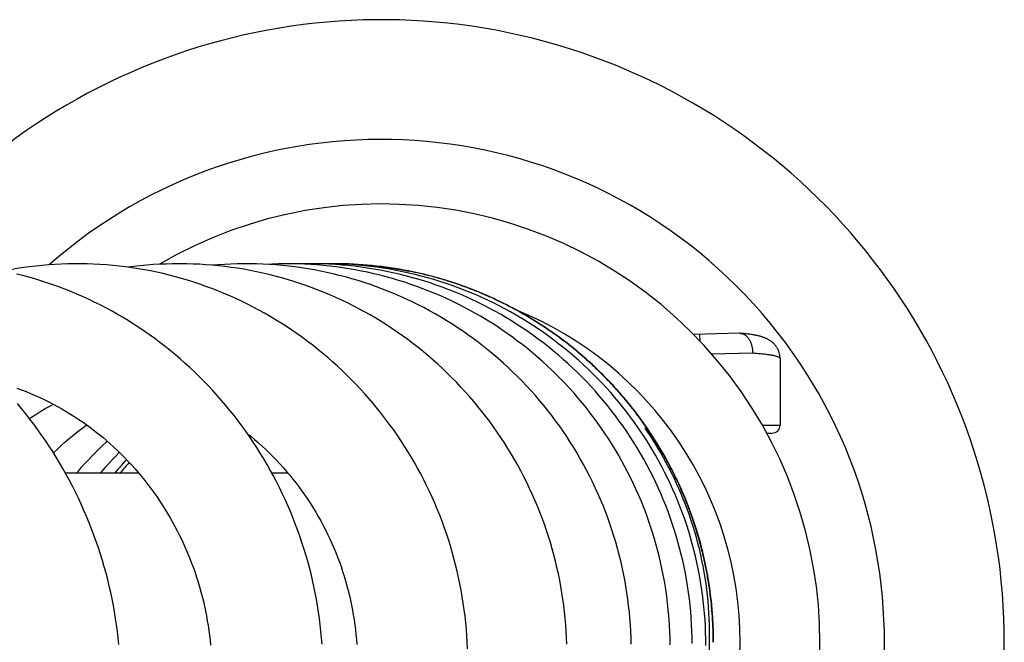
# Model space of a CAD drawing. Header units: millimetres. Extents: x 198 to 322, y 60 to 268.
# Tile 68 of 110: x 316.71 to 321.65, y 102.84 to 105.96. Entities that reach past the tile are written whole.
import ezdxf

# ---------------------------------------------------------------- set-up
doc = ezdxf.new("R2010")
doc.units = ezdxf.units.MM
doc.header["$LTSCALE"] = 30.734
doc.layers.get('0').update_dxf_attribs({"linetype": 'CONTINUOUS'})

msp = doc.modelspace()

# ---------------------------------------------------------------- linework, layer by layer
at = {"color": 7, "linetype": 'Continuous'}
for p, q in [((318.2897, 104.7384), (318.2879, 104.7384)), ((320.32, 104.3893), (320.089, 104.3833)), ((320.5228, 104.2621), (320.5228, 103.9284)), ((319.8483, 103.9106), (319.8459, 103.9141)), ((319.879, 103.8642), (319.8483, 103.9106)), ((319.8792, 103.8638), (319.8789, 103.8642)), ((320.456, 103.8884), (320.4828, 103.8884)), ((316.9369, 103.6884), (317.3044, 103.6884)), ((317.9729, 103.6884), (318.0529, 103.6884))]:
    msp.add_line(p, q, dxfattribs=at)
at = {"color": 9, "linetype": 'Continuous'}
for p, q in [((320.1211, 104.3501), (320.1202, 104.3841)), ((320.385, 104.2893), (320.1801, 104.2852)), ((320.4337, 103.9284), (320.5223, 103.9284))]:
    msp.add_line(p, q, dxfattribs=at)
at = {"color": 7, "linetype": 'Continuous'}
for points in [[(316.9957, 104.7383), (316.981, 104.7383), (316.9489, 104.7378), (316.9169, 104.7367), (316.8849, 104.7351), (316.853, 104.7329), (316.8212, 104.7303), (316.7895, 104.727), (316.7578, 104.7233), (316.7262, 104.719), (316.6947, 104.7141), (316.6632, 104.7087), (316.6319, 104.7028), (316.6253, 104.7015)], [(318.9548, 102.8063), (318.9534, 102.8389), (318.9514, 102.8714), (318.9489, 102.9041), (318.9459, 102.9367), (318.9423, 102.9693), (318.9382, 103.0019), (318.9335, 103.0345), (318.9284, 103.067), (318.9227, 103.0994), (318.9165, 103.1317), (318.9097, 103.1639), (318.9025, 103.196), (318.8948, 103.2279), (318.8865, 103.2597), (318.8778, 103.2913), (318.8685, 103.3227), (318.8588, 103.3539), (318.8486, 103.3849), (318.8379, 103.4157), (318.8267, 103.4463), (318.815, 103.4767), (318.8029, 103.5069), (318.7902, 103.5368), (318.7771, 103.5665), (318.7635, 103.5961), (318.7494, 103.6254), (318.7349, 103.6544), (318.7198, 103.6833), (318.7043, 103.712), (318.6883, 103.7404), (318.6719, 103.7686), (318.6549, 103.7966), (318.6375, 103.8243), (318.6196, 103.8518), (318.6013, 103.879), (318.5826, 103.9059), (318.5634, 103.9324), (318.5438, 103.9587), (318.5238, 103.9846), (318.5034, 104.0102), (318.4825, 104.0354), (318.4613, 104.0603), (318.4397, 104.0848), (318.4177, 104.109), (318.3953, 104.1328), (318.3725, 104.1563), (318.3494, 104.1793), (318.3259, 104.2019), (318.3021, 104.2242), (318.2779, 104.246), (318.2535, 104.2674), (318.2286, 104.2884), (318.2035, 104.3089), (318.1781, 104.329), (318.1524, 104.3487), (318.1263, 104.3679), (318.1, 104.3867), (318.0734, 104.4051), (318.0464, 104.423), (318.0192, 104.4404), (317.9917, 104.4575), (317.9639, 104.474), (317.9358, 104.4901), (317.9075, 104.5058), (317.8788, 104.521), (317.8499, 104.5358), (317.8207, 104.55), (317.7914, 104.5638), (317.7618, 104.5771), (317.732, 104.5899), (317.7021, 104.6021), (317.6719, 104.6139), (317.6417, 104.6251), (317.6113, 104.6358), (317.5809, 104.6459), (317.5503, 104.6555), (317.5197, 104.6646), (317.4889, 104.6732), (317.4581, 104.6812), (317.4271, 104.6887), (317.396, 104.6957), (317.3647, 104.7021), (317.3334, 104.7081), (317.3019, 104.7135), (317.2702, 104.7184), (317.2385, 104.7227), (317.2066, 104.7266), (317.1746, 104.7299), (317.1426, 104.7326), (317.1105, 104.7348), (317.0784, 104.7365), (317.0463, 104.7377), (317.0142, 104.7382), (316.9957, 104.7383)], [(317.5084, 104.7383), (317.4751, 104.738), (317.4426, 104.7372), (317.4101, 104.7358), (317.3777, 104.7339), (317.3453, 104.7314), (317.3129, 104.7283), (317.2807, 104.7247), (317.2513, 104.721)], [(319.4531, 102.8298), (319.4519, 102.8621), (319.4502, 102.8944), (319.4479, 102.9266), (319.445, 102.9589), (319.4417, 102.9911), (319.4378, 103.0233), (319.4334, 103.0554), (319.4284, 103.0874), (319.423, 103.1193), (319.417, 103.1511), (319.4105, 103.1828), (319.4035, 103.2143), (319.396, 103.2457), (319.388, 103.2769), (319.3795, 103.3079), (319.3704, 103.3389), (319.3609, 103.3696), (319.3508, 103.4003), (319.3402, 103.4309), (319.3291, 103.4613), (319.3175, 103.4916), (319.3053, 103.5218), (319.2927, 103.5518), (319.2795, 103.5816), (319.2659, 103.6112), (319.2517, 103.6406), (319.2371, 103.6698), (319.222, 103.6987), (319.2064, 103.7274), (319.1904, 103.7558), (319.1739, 103.784), (319.157, 103.8118), (319.1396, 103.8393), (319.1219, 103.8665), (319.1037, 103.8934), (319.0851, 103.9199), (319.0661, 103.946), (319.0467, 103.9718), (319.0268, 103.9973), (319.0066, 104.0224), (318.9859, 104.0473), (318.9649, 104.0718), (318.9433, 104.0959), (318.9214, 104.1198), (318.899, 104.1434), (318.8762, 104.1666), (318.8531, 104.1894), (318.8295, 104.2119), (318.8056, 104.234), (318.7813, 104.2556), (318.7566, 104.2769), (318.7317, 104.2978), (318.7064, 104.3182), (318.6807, 104.3382), (318.6548, 104.3578), (318.6286, 104.3768), (318.6022, 104.3955), (318.5754, 104.4136), (318.5485, 104.4313), (318.5212, 104.4485), (318.4938, 104.4652), (318.466, 104.4815), (318.4381, 104.4973), (318.4098, 104.5126), (318.3813, 104.5275), (318.3525, 104.5418), (318.3234, 104.5558), (318.2941, 104.5692), (318.2645, 104.5822), (318.2347, 104.5947), (318.2046, 104.6067), (318.1744, 104.6183), (318.144, 104.6293), (318.1134, 104.6397), (318.0827, 104.6497), (318.0518, 104.6592), (318.0208, 104.6681), (317.9897, 104.6765), (317.9585, 104.6844), (317.9271, 104.6917), (317.8957, 104.6985), (317.8643, 104.7048), (317.8327, 104.7105), (317.801, 104.7157), (317.7693, 104.7204), (317.7376, 104.7245), (317.7057, 104.7281), (317.6738, 104.7311), (317.6419, 104.7337), (317.6099, 104.7356), (317.5779, 104.7371), (317.5458, 104.738), (317.5137, 104.7383), (317.5084, 104.7383)], [(317.8442, 104.7383), (317.8321, 104.7383), (317.7996, 104.7378), (317.7672, 104.7368), (317.7348, 104.7352), (317.7024, 104.7331), (317.6761, 104.7309)], [(319.776, 102.8284), (319.7752, 102.8609), (319.7738, 102.8934), (319.7719, 102.9259), (319.7695, 102.9583), (319.7665, 102.9907), (319.763, 103.0231), (319.7589, 103.0554), (319.7543, 103.0876), (319.7492, 103.1197), (319.7435, 103.1516), (319.7373, 103.1835), (319.7306, 103.2152), (319.7234, 103.2467), (319.7156, 103.2781), (319.7073, 103.3094), (319.6985, 103.3405), (319.6892, 103.3716), (319.6793, 103.4024), (319.6689, 103.4332), (319.658, 103.4638), (319.6465, 103.4942), (319.6345, 103.5245), (319.6221, 103.5547), (319.609, 103.5846), (319.5955, 103.6144), (319.5815, 103.6439), (319.567, 103.6732), (319.552, 103.7023), (319.5365, 103.7311), (319.5206, 103.7597), (319.5041, 103.7879), (319.4873, 103.8159), (319.47, 103.8435), (319.4522, 103.8708), (319.4341, 103.8977), (319.4155, 103.9243), (319.3965, 103.9505), (319.377, 103.9765), (319.3572, 104.002), (319.3369, 104.0273), (319.3162, 104.0522), (319.295, 104.0768), (319.2734, 104.1011), (319.2513, 104.1251), (319.2288, 104.1487), (319.2059, 104.172), (319.1826, 104.1949), (319.1589, 104.2174), (319.1348, 104.2395), (319.1104, 104.2613), (319.0856, 104.2826), (319.0604, 104.3035), (319.035, 104.3239), (319.0092, 104.3439), (318.9831, 104.3635), (318.9567, 104.3825), (318.93, 104.4012), (318.9031, 104.4193), (318.8759, 104.437), (318.8483, 104.4542), (318.8206, 104.4709), (318.7925, 104.4871), (318.7642, 104.5029), (318.7356, 104.5182), (318.7067, 104.533), (318.6776, 104.5474), (318.6482, 104.5612), (318.6186, 104.5746), (318.5888, 104.5875), (318.5587, 104.5998), (318.5284, 104.6117), (318.4978, 104.6231), (318.4671, 104.6339), (318.4362, 104.6443), (318.4052, 104.6541), (318.374, 104.6634), (318.3427, 104.6721), (318.3112, 104.6803), (318.2797, 104.688), (318.2481, 104.6951), (318.2164, 104.7017), (318.1847, 104.7078), (318.1529, 104.7132), (318.121, 104.7182), (318.0891, 104.7226), (318.0571, 104.7265), (318.025, 104.7298), (317.9928, 104.7326), (317.9605, 104.7348), (317.9282, 104.7365), (317.8958, 104.7376), (317.8633, 104.7382), (317.8442, 104.7383)], [(318.051, 104.7383), (318.0381, 104.7383), (318.0057, 104.7378), (317.9733, 104.7368), (317.9473, 104.7355)], [(319.9712, 102.8265), (319.9707, 102.8586), (319.9697, 102.8907), (319.9682, 102.9228), (319.9661, 102.9549), (319.9635, 102.987), (319.9603, 103.019), (319.9566, 103.0509), (319.9524, 103.0827), (319.9477, 103.1145), (319.9424, 103.1461), (319.9366, 103.1776), (319.9303, 103.209), (319.9235, 103.2402), (319.9162, 103.2713), (319.9084, 103.3022), (319.9, 103.333), (319.8911, 103.3636), (319.8818, 103.3941), (319.8718, 103.4245), (319.8614, 103.4548), (319.8505, 103.4849), (319.839, 103.515), (319.827, 103.5448), (319.8145, 103.5745), (319.8015, 103.604), (319.788, 103.6333), (319.774, 103.6624), (319.7595, 103.6912), (319.7446, 103.7198), (319.7292, 103.7481), (319.7133, 103.7762), (319.697, 103.8039), (319.6803, 103.8313), (319.6631, 103.8585), (319.6454, 103.8853), (319.6274, 103.9118), (319.6089, 103.938), (319.59, 103.9638), (319.5707, 103.9893), (319.5509, 104.0145), (319.5307, 104.0394), (319.5101, 104.0639), (319.4891, 104.0881), (319.4676, 104.112), (319.4458, 104.1355), (319.4235, 104.1587), (319.4008, 104.1816), (319.3777, 104.2041), (319.3542, 104.2262), (319.3303, 104.248), (319.3061, 104.2693), (319.2815, 104.2902), (319.2566, 104.3107), (319.2314, 104.3308), (319.2059, 104.3505), (319.18, 104.3697), (319.1539, 104.3884), (319.1276, 104.4066), (319.101, 104.4244), (319.0741, 104.4417), (319.0469, 104.4586), (319.0196, 104.4749), (318.9919, 104.4909), (318.964, 104.5063), (318.9357, 104.5213), (318.9072, 104.5358), (318.8784, 104.5499), (318.8494, 104.5635), (318.8201, 104.5767), (318.7905, 104.5894), (318.7607, 104.6015), (318.7308, 104.6132), (318.7006, 104.6244), (318.6702, 104.6351), (318.6397, 104.6453), (318.609, 104.6549), (318.5781, 104.6641), (318.5472, 104.6727), (318.5161, 104.6808), (318.4849, 104.6883), (318.4536, 104.6954), (318.4222, 104.7019), (318.3907, 104.7079), (318.3592, 104.7133), (318.3276, 104.7182), (318.2959, 104.7226), (318.2641, 104.7264), (318.2323, 104.7297), (318.2004, 104.7325), (318.1684, 104.7347), (318.1364, 104.7364), (318.1043, 104.7376), (318.0722, 104.7382), (318.051, 104.7383)], [(318.1688, 104.7384), (318.1561, 104.7384), (318.1246, 104.7379), (318.1091, 104.7374)], [(318.2597, 104.7362), (318.2276, 104.7375), (318.1955, 104.7382), (318.1688, 104.7384)], [(318.2405, 104.7384), (318.2147, 104.7382), (318.2047, 104.738)], [(320.1501, 102.8231), (320.15, 102.8551), (320.1493, 102.8872), (320.148, 102.9193), (320.1462, 102.9514), (320.1439, 102.9836), (320.141, 103.0157), (320.1376, 103.0479), (320.1336, 103.08), (320.1291, 103.112), (320.124, 103.144), (320.1184, 103.1759), (320.1123, 103.2077), (320.1056, 103.2393), (320.0984, 103.2708), (320.0907, 103.3022), (320.0824, 103.3334), (320.0737, 103.3644), (320.0644, 103.3952), (320.0546, 103.4258), (320.0443, 103.4563), (320.0335, 103.4866), (320.0222, 103.5167), (320.0103, 103.5466), (319.998, 103.5763), (319.9851, 103.6058), (319.9717, 103.6351), (319.9579, 103.6642), (319.9435, 103.6931), (319.9286, 103.7218), (319.9132, 103.7502), (319.8973, 103.7785), (319.8809, 103.8064), (319.8641, 103.8341), (319.8468, 103.8615), (319.829, 103.8887), (319.8108, 103.9155), (319.7921, 103.942), (319.773, 103.9681), (319.7535, 103.9939), (319.7336, 104.0193), (319.7133, 104.0444), (319.6926, 104.069), (319.6715, 104.0933), (319.65, 104.1172), (319.6281, 104.1407), (319.6059, 104.1639), (319.5832, 104.1866), (319.5601, 104.209), (319.5367, 104.2311), (319.5128, 104.2527), (319.4885, 104.274), (319.4638, 104.2949), (319.4388, 104.3155), (319.4134, 104.3356), (319.3876, 104.3553), (319.3615, 104.3745), (319.3351, 104.3933), (319.3083, 104.4117), (319.2813, 104.4296), (319.254, 104.4471), (319.2264, 104.464), (319.1985, 104.4805), (319.1705, 104.4965), (319.1421, 104.512), (319.1136, 104.527), (319.0848, 104.5415), (319.0558, 104.5555), (319.0266, 104.569), (318.9972, 104.582), (318.9676, 104.5945), (318.9377, 104.6065), (318.9076, 104.6179), (318.8773, 104.6289), (318.8468, 104.6394), (318.816, 104.6494), (318.7851, 104.6589), (318.7539, 104.6679), (318.7226, 104.6763), (318.6912, 104.6843), (318.6596, 104.6917), (318.6278, 104.6985), (318.596, 104.7048), (318.5641, 104.7106), (318.5321, 104.7159), (318.5001, 104.7206), (318.468, 104.7247), (318.4359, 104.7283), (318.4039, 104.7314), (318.3718, 104.7339), (318.3398, 104.7358), (318.3077, 104.7372), (318.2756, 104.7381), (318.2405, 104.7384)], [(318.658, 104.6999), (318.6263, 104.7061), (318.5945, 104.7117), (318.5628, 104.7168), (318.5309, 104.7214), (318.4991, 104.7254), (318.4672, 104.7289), (318.4352, 104.7318), (318.4033, 104.7342), (318.3714, 104.7361), (318.3394, 104.7374), (318.3075, 104.7382), (318.2755, 104.7384), (318.2585, 104.7383)], [(320.0821, 102.8321), (320.0817, 102.8642), (320.0807, 102.8963), (320.0792, 102.9284), (320.0772, 102.9606), (320.0746, 102.9927), (320.0715, 103.0249), (320.0678, 103.057), (320.0636, 103.0891), (320.0588, 103.1212), (320.0535, 103.1531), (320.0476, 103.185), (320.0412, 103.2168), (320.0343, 103.2484), (320.0269, 103.2799), (320.0189, 103.3112), (320.0105, 103.3424), (320.0015, 103.3733), (319.992, 103.404), (319.982, 103.4346), (319.9715, 103.465), (319.9605, 103.4952), (319.949, 103.5251), (319.9369, 103.5549), (319.9244, 103.5845), (319.9113, 103.6139), (319.8978, 103.6431), (319.8837, 103.6721), (319.8691, 103.7009), (319.8541, 103.7296), (319.8385, 103.7579), (319.8224, 103.7861), (319.8058, 103.814), (319.7888, 103.8417), (319.7713, 103.869), (319.7534, 103.8961), (319.735, 103.9228), (319.7161, 103.9492), (319.6969, 103.9752), (319.6772, 104.0009), (319.6571, 104.0263), (319.6366, 104.0512), (319.6158, 104.0758), (319.5946, 104.0999), (319.573, 104.1237), (319.551, 104.1471), (319.5286, 104.1701), (319.5058, 104.1927), (319.4827, 104.215), (319.4591, 104.2369), (319.4351, 104.2585), (319.4106, 104.2797), (319.3858, 104.3005), (319.3606, 104.3209), (319.3351, 104.3409), (319.3092, 104.3605), (319.283, 104.3796), (319.2565, 104.3983), (319.2296, 104.4166), (319.2025, 104.4343), (319.175, 104.4517), (319.1474, 104.4685), (319.1194, 104.4848), (319.0913, 104.5007), (319.0629, 104.5161), (319.0343, 104.5309), (319.0055, 104.5453), (318.9764, 104.5591), (318.9472, 104.5725), (318.9177, 104.5853), (318.8881, 104.5977), (318.8582, 104.6095), (318.828, 104.6209), (318.7976, 104.6317), (318.7671, 104.6421), (318.7362, 104.652), (318.7052, 104.6613), (318.674, 104.6701), (318.6427, 104.6785), (318.6112, 104.6862), (318.5796, 104.6935), (318.5478, 104.7002), (318.516, 104.7064), (318.4841, 104.712), (318.4521, 104.7171), (318.42, 104.7217), (318.388, 104.7257), (318.3559, 104.7291), (318.3239, 104.7321), (318.2918, 104.7344), (318.2597, 104.7362)], [(318.2247, 102.8286), (318.2222, 102.8611), (318.2192, 102.8935), (318.2157, 102.9259), (318.2117, 102.9583), (318.2072, 102.9905), (318.2021, 103.0227), (318.1966, 103.0549), (318.1906, 103.0869), (318.184, 103.1189), (318.177, 103.1507), (318.1694, 103.1825), (318.1613, 103.2142), (318.1528, 103.2458), (318.1437, 103.2773), (318.1341, 103.3088), (318.124, 103.3402), (318.1133, 103.3714), (318.1022, 103.4026), (318.0906, 103.4336), (318.0785, 103.4644), (318.066, 103.495), (318.0529, 103.5254), (318.0394, 103.5556), (318.0254, 103.5856), (318.0109, 103.6154), (317.9961, 103.6449), (317.9807, 103.6741), (317.9649, 103.703), (317.9487, 103.7317), (317.9321, 103.7601), (317.915, 103.7882), (317.8974, 103.816), (317.8795, 103.8435), (317.8611, 103.8708), (317.8423, 103.8977), (317.823, 103.9244), (317.8034, 103.9507), (317.7833, 103.9767), (317.7628, 104.0024), (317.7419, 104.0278), (317.7206, 104.0529), (317.6989, 104.0776), (317.6768, 104.102), (317.6544, 104.126), (317.6315, 104.1497), (317.6083, 104.1729), (317.5848, 104.1958), (317.5609, 104.2182), (317.5368, 104.2403), (317.5123, 104.2618), (317.4875, 104.283), (317.4625, 104.3037), (317.4371, 104.3239), (317.4115, 104.3437), (317.3857, 104.363), (317.3595, 104.3819), (317.333, 104.4004), (317.3063, 104.4184), (317.2792, 104.436), (317.2519, 104.4531), (317.2242, 104.4698), (317.1963, 104.4861), (317.1681, 104.5019), (317.1397, 104.5172), (317.111, 104.5321), (317.0821, 104.5464), (317.053, 104.5603), (317.0237, 104.5737), (316.9942, 104.5866), (316.9646, 104.5989), (316.9348, 104.6108), (316.9049, 104.6221), (316.8748, 104.6329), (316.8446, 104.6432), (316.8143, 104.653), (316.7839, 104.6622), (316.7534, 104.6709), (316.7228, 104.6791), (316.6921, 104.6868)], [(320.5228, 104.2621), (320.5228, 104.2649), (320.5226, 104.2686), (320.5223, 104.2723), (320.5219, 104.276), (320.5213, 104.2797), (320.5206, 104.2833), (320.5198, 104.2869), (320.5189, 104.2905), (320.5178, 104.2941), (320.5166, 104.2976), (320.5153, 104.301), (320.5139, 104.3044), (320.5124, 104.3078), (320.5107, 104.311), (320.509, 104.3142), (320.5072, 104.3174), (320.5052, 104.3204), (320.5032, 104.3234), (320.5011, 104.3263), (320.4989, 104.329), (320.4967, 104.3318), (320.4943, 104.3344), (320.4919, 104.3369), (320.4895, 104.3394), (320.4869, 104.3417), (320.4844, 104.3439), (320.4818, 104.3461), (320.4793, 104.3481), (320.4766, 104.35), (320.474, 104.3518), (320.4714, 104.3536), (320.4687, 104.3553), (320.466, 104.3569), (320.4633, 104.3584), (320.4605, 104.3599), (320.4577, 104.3613), (320.4548, 104.3627), (320.4518, 104.3641), (320.4488, 104.3654), (320.4457, 104.3666), (320.4426, 104.3678), (320.4394, 104.369), (320.4361, 104.3701), (320.4328, 104.3712), (320.4294, 104.3722), (320.426, 104.3732), (320.4225, 104.3742), (320.4188, 104.3751), (320.4151, 104.376), (320.4113, 104.3769), (320.4074, 104.3778), (320.4033, 104.3787), (320.3991, 104.3795), (320.3948, 104.3803), (320.3903, 104.3811), (320.3856, 104.3819), (320.3807, 104.3827), (320.3757, 104.3834), (320.3704, 104.3842), (320.3649, 104.3849), (320.3591, 104.3857), (320.3531, 104.3864), (320.3468, 104.3871), (320.3402, 104.3878), (320.3332, 104.3884), (320.3248, 104.3892)], [(316.693, 104.1138), (316.7163, 104.1054), (316.7395, 104.0965), (316.7626, 104.0872), (316.7856, 104.0774), (316.8085, 104.0672), (316.8311, 104.0566), (316.8536, 104.0455), (316.8759, 104.0341), (316.898, 104.0222), (316.9199, 104.01), (316.9415, 103.9973), (316.9629, 103.9843), (316.9841, 103.9709), (317.0049, 103.9572), (317.0255, 103.9431), (317.0458, 103.9287), (317.0658, 103.9139), (317.0856, 103.8988), (317.1051, 103.8833), (317.1244, 103.8674), (317.1435, 103.8512), (317.1623, 103.8346), (317.1809, 103.8177), (317.1992, 103.8004), (317.2172, 103.7828), (317.235, 103.7649), (317.2524, 103.7466), (317.2696, 103.7281), (317.2865, 103.7092), (317.303, 103.6901), (317.3192, 103.6707), (317.3351, 103.6511), (317.3506, 103.6312), (317.3658, 103.611), (317.3807, 103.5907), (317.3951, 103.5701), (317.4093, 103.5493), (317.423, 103.5283), (317.4365, 103.5071), (317.4495, 103.4856), (317.4623, 103.4639), (317.4747, 103.442), (317.4867, 103.4199), (317.4984, 103.3976), (317.5098, 103.375), (317.5208, 103.3523), (317.5314, 103.3293), (317.5417, 103.3062), (317.5516, 103.2829), (317.5611, 103.2595), (317.5703, 103.2359), (317.579, 103.2122), (317.5874, 103.1884), (317.5954, 103.1646), (317.603, 103.1406), (317.6101, 103.1166), (317.6169, 103.0926), (317.6233, 103.0684), (317.6293, 103.0443), (317.6349, 103.02), (317.64, 102.9957), (317.6448, 102.9713), (317.6492, 102.9469), (317.6532, 102.9224), (317.6569, 102.8978), (317.6601, 102.8732), (317.6629, 102.8486), (317.6653, 102.8239)], [(317.2058, 102.8276), (317.2024, 102.8605), (317.1985, 102.8932), (317.1941, 102.9259), (317.1892, 102.9586), (317.1838, 102.9911), (317.1779, 103.0236), (317.1715, 103.056), (317.1646, 103.0884), (317.1572, 103.1207), (317.1494, 103.1529), (317.141, 103.185), (317.1321, 103.217), (317.1227, 103.249), (317.1129, 103.2809), (317.1025, 103.3126), (317.0917, 103.3443), (317.0803, 103.3758), (317.0685, 103.4072), (317.0562, 103.4384), (317.0434, 103.4695), (317.0302, 103.5004), (317.0165, 103.531), (317.0023, 103.5615), (316.9877, 103.5917), (316.9726, 103.6217), (316.9571, 103.6514), (316.9412, 103.6809), (316.9248, 103.71), (316.908, 103.7389), (316.8909, 103.7675), (316.8733, 103.7957), (316.8553, 103.8237), (316.8368, 103.8513), (316.818, 103.8786), (316.7988, 103.9057), (316.7791, 103.9325), (316.7589, 103.959), (316.7383, 103.9852), (316.7174, 104.0112), (316.696, 104.0368)], [(316.7563, 103.9623), (316.772, 103.9725), (316.7932, 103.9858), (316.8146, 103.9986), (316.8363, 104.0112), (316.8582, 104.0233), (316.8772, 104.0334)], [(316.8775, 103.7889), (316.8796, 103.791), (316.8977, 103.8086), (316.9161, 103.8258), (316.9348, 103.8427), (316.9538, 103.8592), (316.973, 103.8753), (316.9924, 103.891), (317.0121, 103.9064), (317.0321, 103.9214), (317.044, 103.93)], [(319.8789, 103.8642), (319.8737, 103.8722), (319.8559, 103.8991), (319.8482, 103.9105)], [(316.9944, 103.6884), (317.0024, 103.6981), (317.0187, 103.7172), (317.0354, 103.7361), (317.0524, 103.7546), (317.0698, 103.7728), (317.0875, 103.7907), (317.1055, 103.8083), (317.1238, 103.8255), (317.1423, 103.8423), (317.148, 103.8473)], [(317.8509, 103.8854), (317.8669, 103.8724), (317.8861, 103.8563), (317.9051, 103.8399), (317.9238, 103.8231), (317.9422, 103.8059), (317.9604, 103.7884), (317.9782, 103.7705), (317.9958, 103.7523), (318.013, 103.7339), (318.0299, 103.7151), (318.0465, 103.6961), (318.0627, 103.6768), (318.0785, 103.6573), (318.0941, 103.6375), (318.1092, 103.6174), (318.1241, 103.597), (318.1386, 103.5764), (318.1527, 103.5555), (318.1665, 103.5344), (318.18, 103.513), (318.1931, 103.4914), (318.2058, 103.4696), (318.2181, 103.4476), (318.2301, 103.4254), (318.2416, 103.4031), (318.2528, 103.3805), (318.2636, 103.3578), (318.274, 103.3349), (318.284, 103.3119), (318.2935, 103.2887), (318.3027, 103.2653), (318.3115, 103.2419), (318.32, 103.2182), (318.328, 103.1944), (318.3356, 103.1705), (318.3428, 103.1465), (318.3496, 103.1223), (318.356, 103.0981), (318.362, 103.0737), (318.3675, 103.0493), (318.3727, 103.0248), (318.3774, 103.0003), (318.3817, 102.9758), (318.3856, 102.9512), (318.389, 102.9266), (318.3921, 102.9019), (318.3947, 102.8773), (318.3969, 102.8526), (318.3987, 102.8279)], [(317.1146, 103.6884), (317.1243, 103.7002), (317.1403, 103.719), (317.1566, 103.7375), (317.1732, 103.7556), (317.1901, 103.7735), (317.2074, 103.791), (317.2081, 103.7917)], [(317.1864, 103.6884), (317.1878, 103.6902), (317.2038, 103.7094), (317.2202, 103.7283), (317.2368, 103.7468), (317.2444, 103.755)]]:
    msp.add_lwpolyline(points, dxfattribs=at)
for centre, radius, start, end in [((318.5228, 102.8384), 3.125, 216.9144, 142.8764), ((318.5228, 102.8384), 2.5238, 228.41, 131.3451), ((318.5228, 102.8384), 2.2, 239.4573, 120.4072), ((318.2879, 102.8393), 1.8992, 90, 90.193), ((318.2897, 102.839), 1.8995, 78.8055, 90), ((318.2895, 102.8385), 1.8999, 359.9965, 78.8017), ((320.3212, 104.3464), 0.043, 85.1364, 91.5), ((320.4828, 103.9284), 0.04, 270.0001, 0), ((318.2611, 102.8386), 1.3499, 138.0314, 140.9805)]:
    msp.add_arc(centre, radius, start, end, dxfattribs=at)
at = {"color": 9, "linetype": 'Continuous'}
for centre, radius, start, end in [((318.2879, 102.839), 1.8994, 78.7534, 90), ((318.5228, 102.8384), 1.8, 292.0888, 67.9111)]:
    msp.add_arc(centre, radius, start, end, dxfattribs=at)
for points, knots in [([(320.1894, 102.8384), (320.1894, 102.8598), (320.1887, 102.9026), (320.1854, 102.9667), (320.18, 103.0307), (320.1724, 103.0944), (320.1627, 103.1579), (320.1509, 103.221), (320.1369, 103.2836), (320.1208, 103.3458), (320.1026, 103.4073), (320.0824, 103.4682), (320.0601, 103.5284), (320.0358, 103.5878), (320.0095, 103.6464), (319.9812, 103.704), (319.951, 103.7607), (319.9189, 103.8163), (319.885, 103.8707), (319.8492, 103.924), (319.8116, 103.9761), (319.7724, 104.0269), (319.7314, 104.0763), (319.6888, 104.1243), (319.6445, 104.1708), (319.5988, 104.2158), (319.5515, 104.2592), (319.5028, 104.301), (319.4527, 104.3412), (319.4013, 104.3796), (319.3486, 104.4163), (319.2947, 104.4512), (319.2397, 104.4842), (319.1836, 104.5153), (319.1265, 104.5446), (319.0684, 104.5719), (319.0094, 104.5972), (318.9496, 104.6205), (318.889, 104.6418), (318.8278, 104.661), (318.7659, 104.6781), (318.7094, 104.6917), (318.6735, 104.6993), (318.6584, 104.7023)], [0, 0, 0, 0, 0.06418, 0.12836, 0.19254, 0.25672, 0.3209, 0.385079, 0.449259, 0.513438, 0.577618, 0.641797, 0.705975, 0.770154, 0.834332, 0.898511, 0.962688, 1.026866, 1.091043, 1.15522, 1.219397, 1.283573, 1.347749, 1.411925, 1.4761, 1.540276, 1.60445, 1.668625, 1.732799, 1.796972, 1.861146, 1.925319, 1.989492, 2.053664, 2.117837, 2.182009, 2.246181, 2.310352, 2.374523, 2.438694, 2.502865, 2.567036, 2.613036, 2.613036, 2.613036, 2.613036]), ([(320.1876, 102.8384), (320.1876, 102.8598), (320.1869, 102.9026), (320.1837, 102.9667), (320.1783, 103.0307), (320.1707, 103.0944), (320.161, 103.1579), (320.1491, 103.221), (320.1351, 103.2836), (320.119, 103.3458), (320.1009, 103.4073), (320.0806, 103.4682), (320.0583, 103.5284), (320.034, 103.5878), (320.0077, 103.6464), (319.9795, 103.704), (319.9493, 103.7607), (319.9172, 103.8163), (319.8832, 103.8707), (319.8474, 103.924), (319.8099, 103.9761), (319.7706, 104.0269), (319.7296, 104.0763), (319.687, 104.1243), (319.6428, 104.1708), (319.597, 104.2158), (319.5498, 104.2592), (319.5011, 104.301), (319.451, 104.3412), (319.3996, 104.3796), (319.3469, 104.4163), (319.293, 104.4512), (319.238, 104.4842), (319.1819, 104.5153), (319.1247, 104.5446), (319.0666, 104.5719), (319.0076, 104.5972), (318.9478, 104.6205), (318.8873, 104.6418), (318.826, 104.661), (318.7642, 104.6781), (318.7082, 104.6916), (318.6729, 104.6991), (318.6584, 104.702)], [0, 0, 0, 0, 0.06418, 0.12836, 0.19254, 0.25672, 0.3209, 0.385079, 0.449259, 0.513438, 0.577618, 0.641797, 0.705975, 0.770154, 0.834332, 0.898511, 0.962688, 1.026866, 1.091043, 1.15522, 1.219397, 1.283573, 1.347749, 1.411925, 1.4761, 1.540276, 1.60445, 1.668625, 1.732799, 1.796972, 1.861146, 1.925319, 1.989492, 2.053664, 2.117837, 2.182009, 2.246181, 2.310352, 2.374523, 2.438694, 2.502865, 2.567036, 2.611323, 2.611323, 2.611323, 2.611323]), ([(320.5228, 104.2621), (320.5228, 104.2623), (320.5227, 104.2632), (320.522, 104.2649), (320.5201, 104.2668), (320.5173, 104.2686), (320.5135, 104.2705), (320.5088, 104.2722), (320.5032, 104.274), (320.4967, 104.2757), (320.4892, 104.2774), (320.4808, 104.279), (320.4716, 104.2805), (320.4615, 104.282), (320.4506, 104.2834), (320.4389, 104.2847), (320.4265, 104.286), (320.4133, 104.2872), (320.3993, 104.2883), (320.3898, 104.2889), (320.385, 104.2893)], [0, 0, 0, 0, 0.0005716, 0.002667, 0.0052728, 0.0086003, 0.0127463, 0.0177538, 0.0236405, 0.0304108, 0.0380589, 0.0465724, 0.0559345, 0.0661266, 0.0771279, 0.0889138, 0.1014557, 0.1147223, 0.1286801, 0.1432937, 0.1432937, 0.1432937, 0.1432937])]:
    msp.add_open_spline(points, degree=3, knots=knots, dxfattribs=at)
at = {"color": 7, "linetype": 'Continuous'}
for points, knots in [([(320.3248, 104.3892), (320.3262, 104.3891), (320.3292, 104.3887), (320.3335, 104.3876), (320.3379, 104.3861), (320.3423, 104.384), (320.3465, 104.3816), (320.3505, 104.3787), (320.3544, 104.3754), (320.3582, 104.3716), (320.3617, 104.3675), (320.3651, 104.363), (320.3682, 104.3581), (320.3712, 104.353), (320.3738, 104.3475), (320.3762, 104.3417), (320.3784, 104.3357), (320.3802, 104.3295), (320.3818, 104.3231), (320.383, 104.3165), (320.384, 104.3098), (320.3846, 104.303), (320.385, 104.2962), (320.385, 104.2916), (320.385, 104.2893)], [0, 0, 0, 0, 0.0042922, 0.008871, 0.0135181, 0.0182578, 0.0231111, 0.0280957, 0.0332254, 0.0385103, 0.0439568, 0.0495678, 0.0553429, 0.061279, 0.0673702, 0.0736085, 0.0799828, 0.0864798, 0.0930845, 0.0997811, 0.1065533, 0.1133841, 0.1202557, 0.1271499, 0.1271499, 0.1271499, 0.1271499]), ([(320.0672, 102.2719), (320.095, 102.3512), (320.1591, 102.5848), (320.1865, 102.9872), (320.0973, 103.4513), (319.9617, 103.7345), (319.8792, 103.8638)], [0, 0, 0, 0, 0.252167, 0.724474, 1.19524, 1.655166, 1.655166, 1.655166, 1.655166])]:
    msp.add_open_spline(points, degree=3, knots=knots, dxfattribs=at)

doc.saveas('drawing.dxf')
